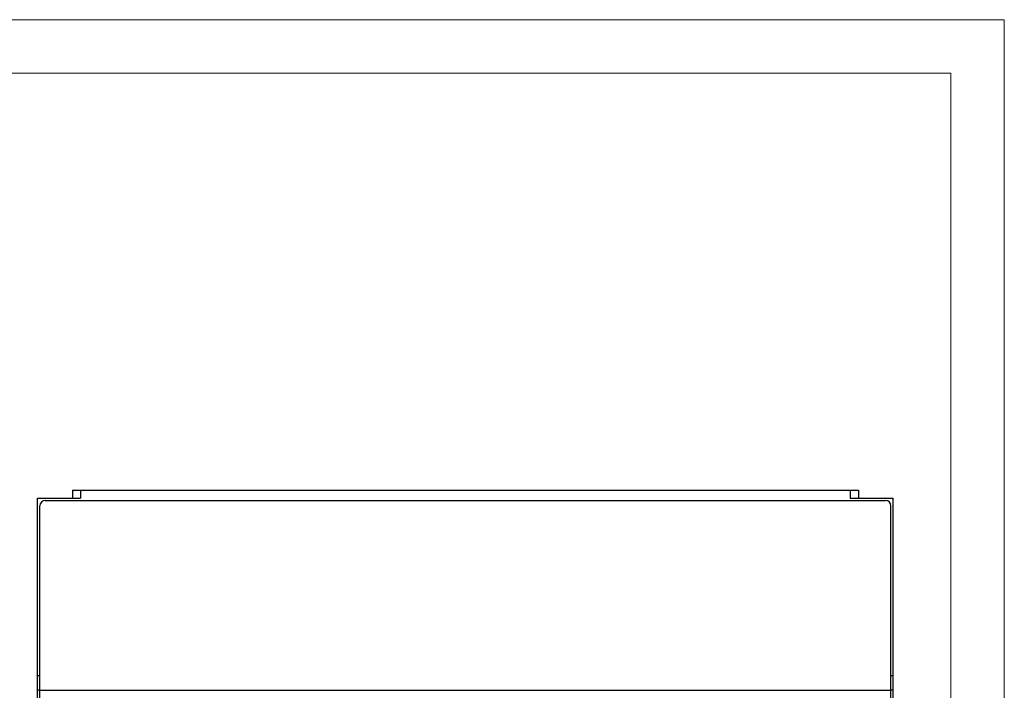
# Model space of a CAD drawing. Header units: millimetres. Extents: x 0 to 560, y 0 to 297.
# Tile 5 of 5: x 376 to 560, y 172 to 297. Entities that reach past the tile are written whole.
import ezdxf

# ---------------------------------------------------------------- set-up
doc = ezdxf.new("R2010")
doc.units = ezdxf.units.MM
doc.layers.get('0').update_dxf_attribs({"linetype": 'CONTINUOUS', "lineweight": 13})
doc.layers.add('Line', color=3, linetype='CONTINUOUS', lineweight=25)

msp = doc.modelspace()

# ---------------------------------------------------------------- linework, layer by layer
at = {"ltscale": 5}
for points in [[(0, 0), (560, 0), (560, 297), (0, 297)], [(10, 10), (550, 10), (550, 287), (10, 287)]]:
    msp.add_lwpolyline(points, close=True, dxfattribs=at)
at = {"layer": 'Line', "color": 7, "linetype": 'Continuous'}
for p, q in [((385.7, 209), (385.7, 207.5)), ((385.7, 209), (532.7, 209)), ((387.2, 209), (387.2, 207.5)), ((531.2, 209), (531.2, 207.5)), ((532.7, 209), (532.7, 207.5)), ((379.2, 89.5), (379.2, 207.5)), ((379.2, 207.5), (387.2, 207.5)), ((531.2, 207.5), (539.2, 207.5)), ((539.2, 89.5), (539.2, 207.5)), ((379.2, 174.32), (379.6, 174.32)), ((538.8, 174.32), (539.2, 174.32)), ((379.6, 171.55), (379.2, 171.55)), ((539.2, 171.55), (538.8, 171.55))]:
    msp.add_line(p, q, dxfattribs=at)
at = {"layer": 'Line', "color": 7}
for p, q in [((380.6, 207.05), (537.8, 207.05)), ((379.6, 90.85), (379.6, 206.05)), ((538.8, 90.85), (538.8, 206.05)), ((379.6, 171.55), (538.8, 171.55))]:
    msp.add_line(p, q, dxfattribs=at)
for centre, start, end in [((380.6, 206.05), 90, 180), ((537.8, 206.05), 0, 90)]:
    msp.add_arc(centre, 1, start, end, dxfattribs=at)

doc.saveas('drawing.dxf')
